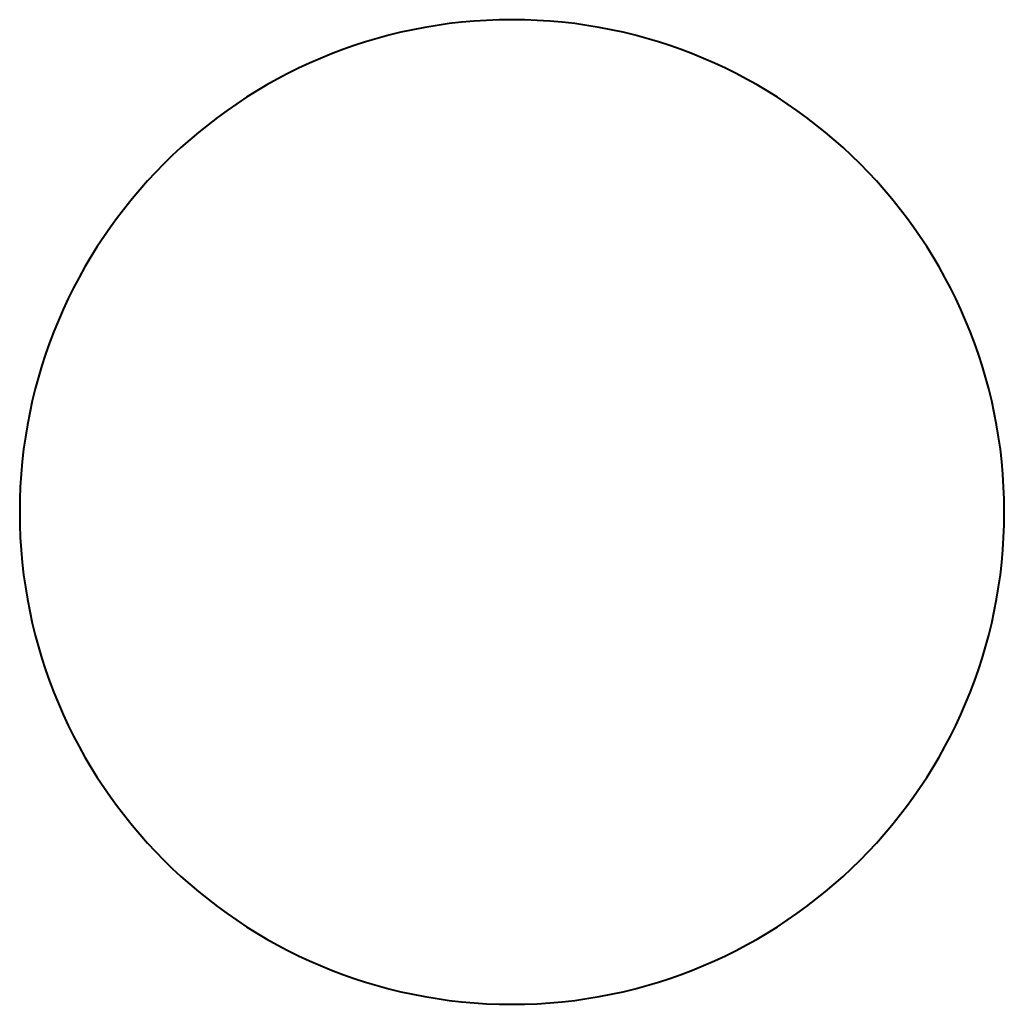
# Model space of a CAD drawing. Header units: millimetres. Extents: x -1392 to 1388, y -239 to 1267.
# Tile 56 of 91: x -394.6 to -391.4, y 620.27 to 623.47. Entities that reach past the tile are written whole.
import ezdxf

# ---------------------------------------------------------------- set-up
doc = ezdxf.new("R2010")
doc.units = ezdxf.units.MM
doc.layers.add('G-IMPT', color=8, linetype='Continuous', lineweight=40)

# ---------------------------------------------------------------- blocks, each defined once
blk = doc.blocks.new('NEXA 2000 CALQUES_dwg-762145-Droite')
at = {"layer": 'G-IMPT'}
for start, end in [(0, 180), (0, 180), (0, 180), (360, 180), (360, 180), (360, 180), (360, 180), (0, 180), (180, 0), (180, 0), (180, 0), (180, 0), (180, 360), (180, 360), (180, 360), (180, 0)]:
    blk.add_arc((-393, 621.8723), 1.6, start, end, dxfattribs=at)

msp = doc.modelspace()

# ---------------------------------------------------------------- block references
at = {"layer": 'G-IMPT'}
msp.add_blockref('NEXA 2000 CALQUES_dwg-762145-Droite', (0, 0), dxfattribs=at)

doc.saveas('drawing.dxf')
